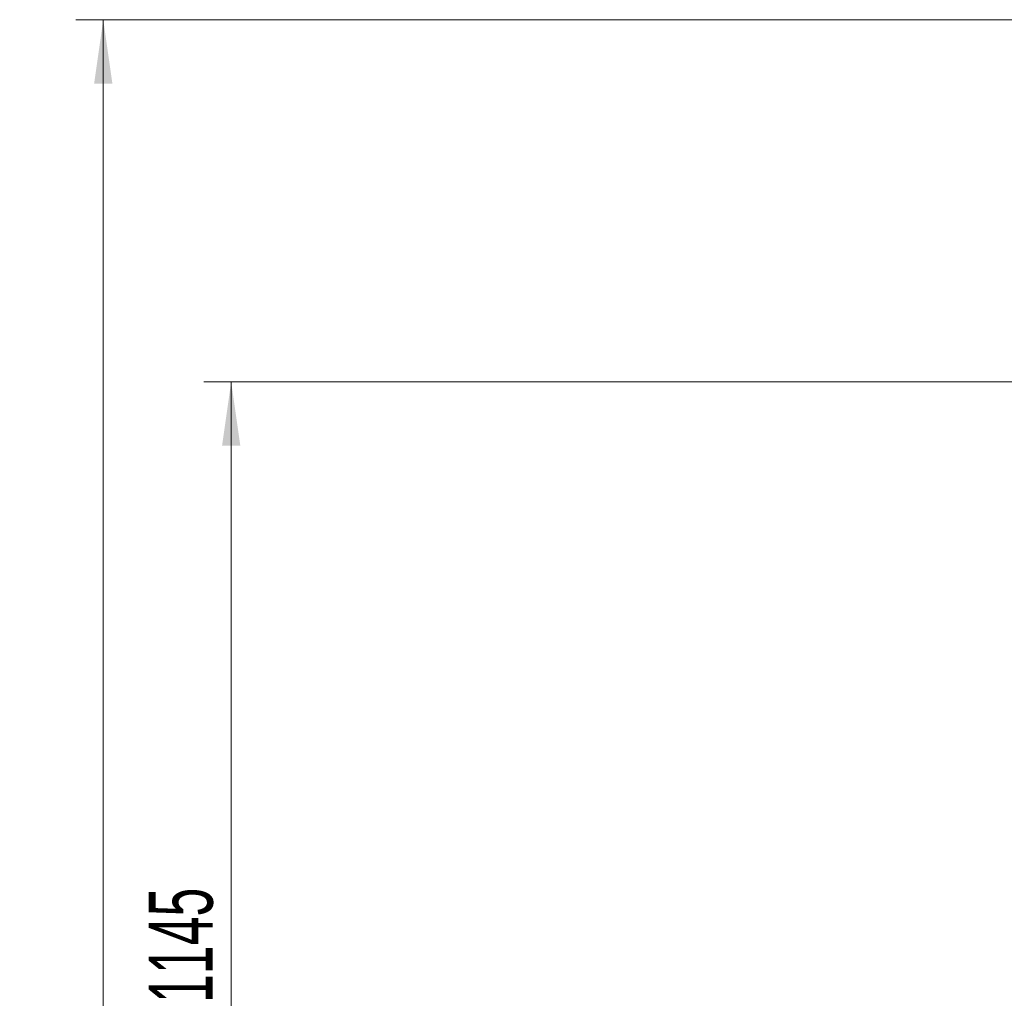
# Model space of a CAD drawing. Header units: millimetres. Extents: x 0 to 11920, y 0 to 8400.
# Tile 47 of 56: x 6791 to 7868, y 6206 to 7277. Entities that reach past the tile are written whole.
import ezdxf

# ---------------------------------------------------------------- set-up
doc = ezdxf.new("R2010")
doc.units = ezdxf.units.MM
doc.header["$LTSCALE"] = 20
doc.styles.add('SLDTEXTSTYLE0', font='TXT', dxfattribs={"width": 0.605})
doc.dimstyles.new('SLDDIMSTYLE0', dxfattribs={"dimtxt": 70, "dimasz": 70, "dimexe": 0, "dimexo": 0.0625, "dimgap": 17.5, "dimtad": 1, "dimdec": 1, "dimrnd": 1e-09, "dimzin": 12, "dimdsep": 46, "dimtxsty": 'SLDTEXTSTYLE0', "dimsah": 1, "dimcen": 0.09, "dimadec": 0, "dimazin": 3, "dimtfac": 1, "dimtofl": 0, "dimtmove": 0, "dimatfit": 3, "dimfxl": 1, "dimfrac": 2, "dimtolj": 1, "dimtzin": 12, "dimarcsym": 0})
doc.dimstyles.new('SLDDIMSTYLE1', dxfattribs={"dimtxt": 70, "dimasz": 70, "dimexe": 0, "dimexo": 0.0625, "dimgap": 17.5, "dimtad": 1, "dimdec": 0, "dimrnd": 1e-09, "dimzin": 12, "dimdsep": 46, "dimtxsty": 'SLDTEXTSTYLE0', "dimsah": 1, "dimcen": 0.09, "dimadec": 0, "dimazin": 3, "dimtfac": 1, "dimtofl": 0, "dimtmove": 0, "dimatfit": 3, "dimfxl": 1, "dimfrac": 2, "dimtolj": 1, "dimtzin": 12, "dimarcsym": 0})

# ---------------------------------------------------------------- blocks, each defined once
blk = doc.blocks.new('_D_6')
at = {"color": 7, "linetype": 'Continuous', "lineweight": 0}
for p, q in [((8029.1, 7276.5), (6852.1, 7276.5)), ((6882.1, 7276.5), (6882.1, 4955.4)), ((8095.6, 4955.4), (6852.1, 4955.4))]:
    blk.add_line(p, q, dxfattribs=at)
at = {"color": 7, "linetype": 'Continuous', "lineweight": 18}
for points in [[(6882.1, 7276.5), (6872.1, 7206.5), (6892.1, 7206.5)], [(6882.1, 4955.4), (6892.1, 5025.4), (6872.1, 5025.4)]]:
    blk.add_solid(points, dxfattribs=at)
at = {"color": 7, "linetype": 'Continuous', "lineweight": 18, "insert": (6791.9, 6009), "char_height": 70, "attachment_point": 1, "rotation": 90, "style": 'SLDTEXTSTYLE0'}
blk.add_mtext('2321', dxfattribs=at)
blk = doc.blocks.new('_D_10')
at = {"color": 7, "linetype": 'Continuous', "lineweight": 0}
for p, q in [((8240.1, 6880.4), (6992.1, 6880.4)), ((7022.1, 6880.4), (7022.1, 5735.4)), ((8240.1, 5735.4), (6992.1, 5735.4))]:
    blk.add_line(p, q, dxfattribs=at)
at = {"color": 7, "linetype": 'Continuous', "lineweight": 18}
for points in [[(7022.1, 6880.4), (7012.1, 6810.4), (7032.1, 6810.4)], [(7022.1, 5735.4), (7032.1, 5805.4), (7012.1, 5805.4)]]:
    blk.add_solid(points, dxfattribs=at)
at = {"color": 7, "linetype": 'Continuous', "lineweight": 18, "insert": (6931.9, 6200.9), "char_height": 70, "attachment_point": 1, "rotation": 90, "style": 'SLDTEXTSTYLE0'}
blk.add_mtext('1145', dxfattribs=at)

msp = doc.modelspace()

# ---------------------------------------------------------------- dimensions: what is measured, and where the dimension line sits
at = {"color": 7, "linetype": 'Continuous', "lineweight": 18}
for base, p1, p2, dimstyle, picture, middle in [((6882.12, 4955.37), (8033.12, 7276.52), (8099.62, 4955.37), 'SLDDIMSTYLE1', '_D_6', (6882.12, 6115.94)), ((7022.12, 5735.37), (8244.12, 6880.37), (8244.12, 5735.37), 'SLDDIMSTYLE0', '_D_10', (7022.12, 6307.87))]:
    dim = msp.add_linear_dim(base=base, p1=p1, p2=p2, angle=90, dimstyle=dimstyle, dxfattribs=at)
    dim.commit()
    dim.dimension.update_dxf_attribs({"geometry": picture, "text_midpoint": middle, "dimtype": 160})

doc.saveas('drawing.dxf')
